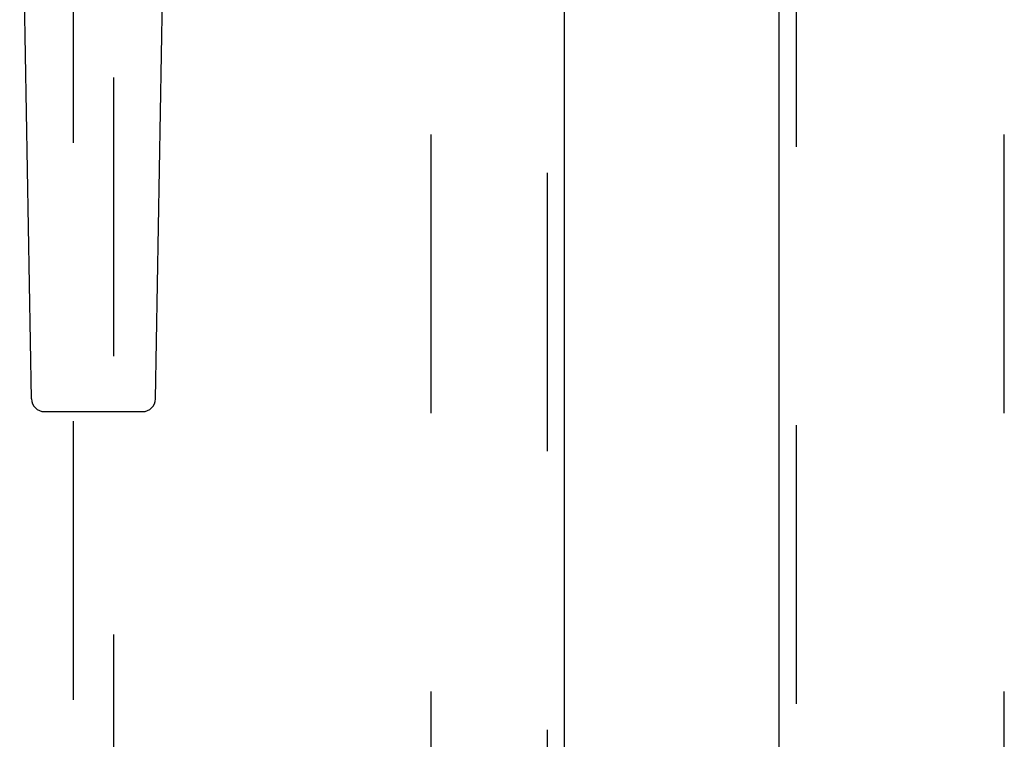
# Model space of a CAD drawing. Header units: inches. Extents: x 0 to 309, y 0 to 200.
# Tile 9 of 64: x 102.96 to 108.98, y 94.61 to 99. Entities that reach past the tile are written whole.
import ezdxf

# ---------------------------------------------------------------- set-up
doc = ezdxf.new("R2010")
doc.units = ezdxf.units.IN
doc.header["$LTSCALE"] = 17
doc.header["$MEASUREMENT"] = 0
doc.linetypes.add('HIDDEN', pattern=[0.2, 0.1, -0.1])
for name, color, linetype in [('DEFAULT_2', 8, 'HIDDEN'), ('LEFTHAND_DOOR_ASSEMBLY', 7, 'CONTINUOUS'), ('RIGHTHAND_DOOR_ASSEMBLY', 7, 'CONTINUOUS')]:
    doc.layers.add(name, color=color, linetype=linetype)

msp = doc.modelspace()

# ---------------------------------------------------------------- linework, layer by layer
at = {"layer": 'DEFAULT_2', "color": 8, "linetype": 'HIDDEN'}
for p, q in [((105.4775, 62.5993), (105.4775, 141.6413)), ((108.9775, 62.5993), (108.9775, 141.6413))]:
    msp.add_line(p, q, dxfattribs=at)
at = {"layer": 'LEFTHAND_DOOR_ASSEMBLY', "color": 8, "linetype": 'HIDDEN'}
for p, q in [((106.186, 142.2663), (106.186, 61.9743)), ((103.29, 99.9495), (103.29, 62.9478)), ((103.54, 62.9478), (103.54, 99.9495))]:
    msp.add_line(p, q, dxfattribs=at)
at = {"layer": 'LEFTHAND_DOOR_ASSEMBLY', "color": 3, "linetype": 'Continuous'}
msp.add_line((106.29, 142.2663), (106.29, 61.9743), dxfattribs=at)
at = {"layer": 'LEFTHAND_DOOR_ASSEMBLY', "color": 7, "linetype": 'Continuous'}
for p, q in [((103.0365, 96.6858), (102.9643, 100.8252)), ((103.7936, 96.6858), (103.8658, 100.8252)), ((103.1153, 96.6085), (103.7148, 96.6085))]:
    msp.add_line(p, q, dxfattribs=at)
for centre, start, end in [((103.1153, 96.6872), 181, 270), ((103.7148, 96.6872), 270, 359)]:
    msp.add_arc(centre, 0.0787, start, end, dxfattribs=at)
at = {"layer": 'RIGHTHAND_DOOR_ASSEMBLY', "color": 8, "linetype": 'HIDDEN'}
msp.add_line((107.7065, 113.5253), (107.7065, 90.7153), dxfattribs=at)
at = {"layer": 'RIGHTHAND_DOOR_ASSEMBLY', "color": 3, "linetype": 'Continuous'}
msp.add_line((107.6025, 90.8703), (107.6025, 113.3703), dxfattribs=at)

doc.saveas('drawing.dxf')
